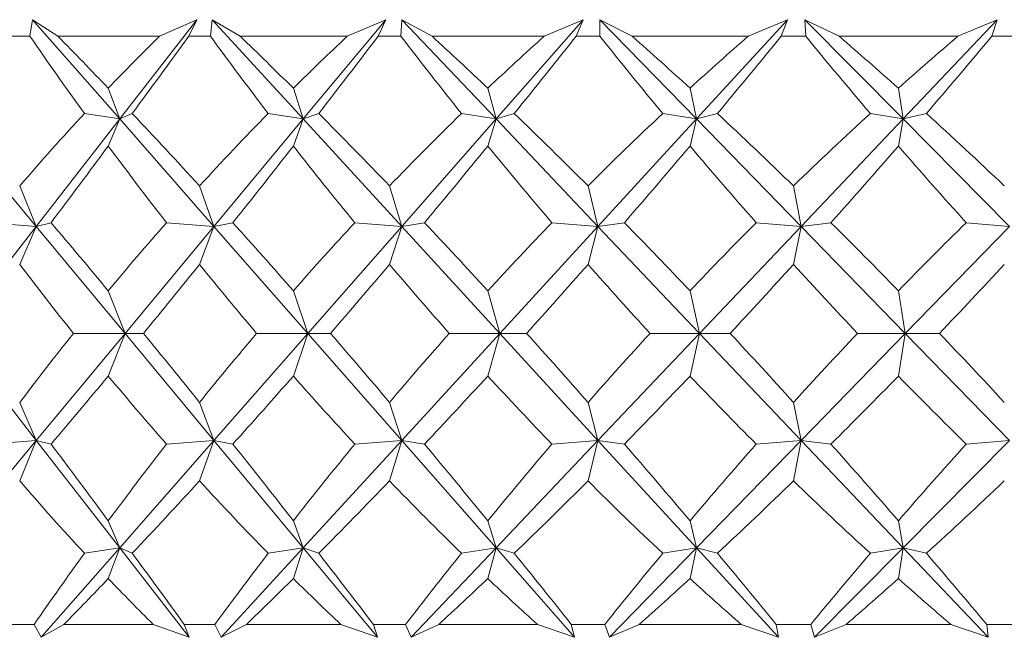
# Model space of a CAD drawing. Header units: inches. Extents: x -4.1 to 23, y -7 to 14.8.
# Tile 111 of 139: x 19.924 to 20.25, y 0.29 to 0.495. Entities that reach past the tile are written whole.
import ezdxf

# ---------------------------------------------------------------- set-up
doc = ezdxf.new("R2010")
doc.units = ezdxf.units.IN
doc.header["$MEASUREMENT"] = 0

msp = doc.modelspace()

# ---------------------------------------------------------------- linework, layer by layer
at = {"color": 7, "linetype": 'Continuous', "lineweight": 15}
for p, q in [((19.92714, 0.48933), (19.92801, 0.49484)), ((19.93643, 0.48933), (19.92801, 0.49484)), ((19.95689, 0.46192), (19.92801, 0.49484)), ((19.95689, 0.46192), (19.98247, 0.49484)), ((19.97005, 0.48933), (19.98247, 0.49484)), ((19.97975, 0.48933), (19.98247, 0.49484)), ((19.98697, 0.48933), (19.98754, 0.49484)), ((19.99682, 0.48933), (19.98754, 0.49484)), ((20.01772, 0.46192), (19.98754, 0.49484)), ((20.01772, 0.46192), (20.04506, 0.49484)), ((20.03232, 0.48933), (20.04506, 0.49484)), ((20.04253, 0.48933), (20.04506, 0.49484)), ((20.05011, 0.48933), (20.05038, 0.49484)), ((20.06044, 0.48933), (20.05038, 0.49484)), ((20.08161, 0.46192), (20.05038, 0.49484)), ((20.08161, 0.46192), (20.11049, 0.49484)), ((20.09755, 0.48933), (20.11049, 0.49484)), ((20.10817, 0.48933), (20.11049, 0.49484)), ((20.12679, 0.48933), (20.11603, 0.49484)), ((20.11607, 0.48933), (20.11603, 0.49484)), ((20.14807, 0.46192), (20.11603, 0.49484)), ((20.14807, 0.46192), (20.17824, 0.49484)), ((20.1652, 0.48933), (20.17824, 0.49484)), ((20.17616, 0.48933), (20.17824, 0.49484)), ((20.19533, 0.48933), (20.18395, 0.49484)), ((20.18429, 0.48933), (20.18395, 0.49484)), ((20.21653, 0.46192), (20.18395, 0.49484)), ((20.21653, 0.46192), (20.24777, 0.49484)), ((20.23473, 0.48933), (20.24777, 0.49484)), ((20.24594, 0.48933), (20.24777, 0.49484)), ((19.92714, 0.48933), (19.92034, 0.48933)), ((19.97005, 0.48933), (19.93643, 0.48933)), ((19.98697, 0.48933), (19.97975, 0.48933)), ((20.03232, 0.48933), (19.99682, 0.48933)), ((20.05011, 0.48933), (20.04253, 0.48933)), ((20.09755, 0.48933), (20.06044, 0.48933)), ((20.11607, 0.48933), (20.10817, 0.48933)), ((20.1652, 0.48933), (20.12679, 0.48933)), ((20.18429, 0.48933), (20.17616, 0.48933)), ((20.23473, 0.48933), (20.19533, 0.48933)), ((20.25424, 0.48933), (20.24594, 0.48933)), ((19.95689, 0.46192), (19.95309, 0.47212)), ((20.01772, 0.46192), (20.01445, 0.47212)), ((20.08161, 0.46192), (20.07889, 0.47212)), ((20.14807, 0.46192), (20.14592, 0.47212)), ((20.21653, 0.46192), (20.21497, 0.47212)), ((19.95689, 0.46192), (19.9452, 0.46374)), ((19.95689, 0.46192), (19.96105, 0.46374)), ((20.01772, 0.46192), (20.0061, 0.46374)), ((20.01772, 0.46192), (20.02285, 0.46374)), ((20.08161, 0.46192), (20.07017, 0.46374)), ((20.08161, 0.46192), (20.08767, 0.46374)), ((20.14807, 0.46192), (20.13688, 0.46374)), ((20.14807, 0.46192), (20.15499, 0.46374)), ((20.21653, 0.46192), (20.20569, 0.46374)), ((20.21653, 0.46192), (20.22427, 0.46374)), ((19.9292, 0.4263), (19.89961, 0.46192)), ((19.9292, 0.4263), (19.95689, 0.46192)), ((19.95689, 0.46192), (19.95309, 0.45295)), ((19.98813, 0.4263), (19.95689, 0.46192)), ((19.98813, 0.4263), (20.01772, 0.46192)), ((20.01772, 0.46192), (20.01445, 0.45295)), ((20.05037, 0.4263), (20.01772, 0.46192)), ((20.05037, 0.4263), (20.08161, 0.46192)), ((20.08161, 0.46192), (20.07889, 0.45295)), ((20.11541, 0.4263), (20.08161, 0.46192)), ((20.11541, 0.4263), (20.14807, 0.46192)), ((20.14807, 0.46192), (20.14592, 0.45295)), ((20.18274, 0.4263), (20.14807, 0.46192)), ((20.18274, 0.4263), (20.21653, 0.46192)), ((20.21653, 0.46192), (20.21497, 0.45295)), ((20.2518, 0.4263), (20.21653, 0.46192)), ((19.9292, 0.4263), (19.92373, 0.43972)), ((19.98813, 0.4263), (19.98335, 0.43972)), ((20.05037, 0.4263), (20.04632, 0.43972)), ((20.11541, 0.4263), (20.11212, 0.43972)), ((20.18274, 0.4263), (20.18022, 0.43972)), ((19.9292, 0.4263), (19.91344, 0.42753)), ((19.9292, 0.4263), (19.93415, 0.42753)), ((19.98813, 0.4263), (19.97241, 0.42753)), ((19.98813, 0.4263), (19.99441, 0.42753)), ((20.05037, 0.4263), (20.03481, 0.42753)), ((20.05037, 0.4263), (20.05792, 0.42753)), ((20.11541, 0.4263), (20.10014, 0.42753)), ((20.11541, 0.4263), (20.12417, 0.42753)), ((20.18274, 0.4263), (20.16787, 0.42753)), ((20.18274, 0.4263), (20.19263, 0.42753)), ((20.2518, 0.4263), (20.23746, 0.42753)), ((19.90162, 0.39082), (19.9292, 0.4263)), ((19.9292, 0.4263), (19.92373, 0.41371)), ((19.95866, 0.39082), (19.9292, 0.4263)), ((19.95866, 0.39082), (19.98813, 0.4263)), ((19.98813, 0.4263), (19.98335, 0.41371)), ((20.01925, 0.39082), (19.98813, 0.4263)), ((20.01925, 0.39082), (20.05037, 0.4263)), ((20.05037, 0.4263), (20.04632, 0.41371)), ((20.08289, 0.39082), (20.05037, 0.4263)), ((20.08289, 0.39082), (20.11541, 0.4263)), ((20.11541, 0.4263), (20.11212, 0.41371)), ((20.14907, 0.39082), (20.11541, 0.4263)), ((20.14907, 0.39082), (20.18274, 0.4263)), ((20.18274, 0.4263), (20.18022, 0.41371)), ((20.21727, 0.39082), (20.18274, 0.4263)), ((20.21727, 0.39082), (20.2518, 0.4263)), ((19.95866, 0.39082), (19.95309, 0.40496)), ((20.01925, 0.39082), (20.01445, 0.40496)), ((20.08289, 0.39082), (20.07889, 0.40496)), ((20.14907, 0.39082), (20.14592, 0.40496)), ((20.21727, 0.39082), (20.21497, 0.40496)), ((19.9292, 0.35534), (19.90162, 0.39082)), ((19.9292, 0.35534), (19.95866, 0.39082)), ((19.95866, 0.39082), (19.94156, 0.39082)), ((19.95866, 0.39082), (19.95309, 0.37668)), ((19.95866, 0.39082), (19.96476, 0.39082)), ((19.98813, 0.35534), (19.95866, 0.39082)), ((19.98813, 0.35534), (20.01925, 0.39082)), ((20.01925, 0.39082), (20.00225, 0.39082)), ((20.01925, 0.39082), (20.01445, 0.37668)), ((20.01925, 0.39082), (20.02676, 0.39082)), ((20.05037, 0.35534), (20.01925, 0.39082)), ((20.05037, 0.35534), (20.08289, 0.39082)), ((20.08289, 0.39082), (20.06614, 0.39082)), ((20.08289, 0.39082), (20.07889, 0.37668)), ((20.08289, 0.39082), (20.09175, 0.39082)), ((20.11541, 0.35534), (20.08289, 0.39082)), ((20.11541, 0.35534), (20.14907, 0.39082)), ((20.14907, 0.39082), (20.1327, 0.39082)), ((20.14907, 0.39082), (20.14592, 0.37668)), ((20.14907, 0.39082), (20.15921, 0.39082)), ((20.18274, 0.35534), (20.14907, 0.39082)), ((20.18274, 0.35534), (20.21727, 0.39082)), ((20.21727, 0.39082), (20.2014, 0.39082)), ((20.21727, 0.39082), (20.21497, 0.37668)), ((20.2518, 0.35534), (20.21727, 0.39082)), ((20.21727, 0.39082), (20.2286, 0.39082)), ((19.9292, 0.35534), (19.92373, 0.36793)), ((19.98813, 0.35534), (19.98335, 0.36793)), ((20.05037, 0.35534), (20.04632, 0.36793)), ((20.11541, 0.35534), (20.11212, 0.36793)), ((20.18274, 0.35534), (20.18022, 0.36793)), ((19.89961, 0.31972), (19.9292, 0.35534)), ((19.9292, 0.35534), (19.91344, 0.35412)), ((19.9292, 0.35534), (19.92373, 0.34193)), ((19.9292, 0.35534), (19.93415, 0.35412)), ((19.95689, 0.31972), (19.9292, 0.35534)), ((19.95689, 0.31972), (19.98813, 0.35534)), ((19.98813, 0.35534), (19.97241, 0.35412)), ((19.98813, 0.35534), (19.98335, 0.34193)), ((19.98813, 0.35534), (19.99441, 0.35412)), ((20.01772, 0.31972), (19.98813, 0.35534)), ((20.01772, 0.31972), (20.05037, 0.35534)), ((20.05037, 0.35534), (20.03481, 0.35412)), ((20.05037, 0.35534), (20.04632, 0.34193)), ((20.05037, 0.35534), (20.05792, 0.35412)), ((20.08161, 0.31972), (20.05037, 0.35534)), ((20.08161, 0.31972), (20.11541, 0.35534)), ((20.11541, 0.35534), (20.10014, 0.35412)), ((20.11541, 0.35534), (20.11212, 0.34193)), ((20.11541, 0.35534), (20.12417, 0.35412)), ((20.14807, 0.31972), (20.11541, 0.35534)), ((20.14807, 0.31972), (20.18274, 0.35534)), ((20.18274, 0.35534), (20.16787, 0.35412)), ((20.18274, 0.35534), (20.18022, 0.34193)), ((20.21653, 0.31972), (20.18274, 0.35534)), ((20.18274, 0.35534), (20.19263, 0.35412)), ((20.21653, 0.31972), (20.2518, 0.35534)), ((20.2518, 0.35534), (20.23746, 0.35412)), ((19.95689, 0.31972), (19.95309, 0.3287)), ((20.01772, 0.31972), (20.01445, 0.3287)), ((20.08161, 0.31972), (20.07889, 0.3287)), ((20.14807, 0.31972), (20.14592, 0.3287)), ((20.21653, 0.31972), (20.21497, 0.3287)), ((19.93085, 0.29004), (19.95689, 0.31972)), ((19.95689, 0.31972), (19.9452, 0.31791)), ((19.95689, 0.31972), (19.95309, 0.30952)), ((19.95689, 0.31972), (19.96105, 0.31791)), ((19.97995, 0.29004), (19.95689, 0.31972)), ((19.99051, 0.29004), (20.01772, 0.31972)), ((20.01772, 0.31972), (20.0061, 0.31791)), ((20.01772, 0.31972), (20.01445, 0.30952)), ((20.01772, 0.31972), (20.02285, 0.31791)), ((20.04237, 0.29004), (20.01772, 0.31972)), ((20.05346, 0.29004), (20.08161, 0.31972)), ((20.08161, 0.31972), (20.07017, 0.31791)), ((20.08161, 0.31972), (20.07889, 0.30952)), ((20.08161, 0.31972), (20.08767, 0.31791)), ((20.10765, 0.29004), (20.08161, 0.31972)), ((20.11918, 0.29004), (20.14807, 0.31972)), ((20.14807, 0.31972), (20.13688, 0.31791)), ((20.14807, 0.31972), (20.14592, 0.30952)), ((20.14807, 0.31972), (20.15499, 0.31791)), ((20.17527, 0.29004), (20.14807, 0.31972)), ((20.18715, 0.29004), (20.21653, 0.31972)), ((20.21653, 0.31972), (20.20569, 0.31791)), ((20.21653, 0.31972), (20.21497, 0.30952)), ((20.21653, 0.31972), (20.22427, 0.31791)), ((20.24469, 0.29004), (20.21653, 0.31972)), ((19.92853, 0.29433), (19.91896, 0.29433)), ((19.92853, 0.29433), (19.93085, 0.29004)), ((19.9384, 0.29433), (19.93085, 0.29004)), ((19.96801, 0.29433), (19.9384, 0.29433)), ((19.96801, 0.29433), (19.97995, 0.29004)), ((19.97828, 0.29433), (19.97995, 0.29004)), ((19.98845, 0.29433), (19.97828, 0.29433)), ((19.98845, 0.29433), (19.99051, 0.29004)), ((19.99891, 0.29433), (19.99051, 0.29004)), ((20.03017, 0.29433), (19.99891, 0.29433)), ((20.03017, 0.29433), (20.04237, 0.29004)), ((20.04099, 0.29433), (20.04237, 0.29004)), ((20.05166, 0.29433), (20.04099, 0.29433)), ((20.05166, 0.29433), (20.05346, 0.29004)), ((20.06264, 0.29433), (20.05346, 0.29004)), ((20.09531, 0.29433), (20.06264, 0.29433)), ((20.09531, 0.29433), (20.10765, 0.29004)), ((20.10657, 0.29433), (20.10765, 0.29004)), ((20.11767, 0.29433), (20.10657, 0.29433)), ((20.11767, 0.29433), (20.11918, 0.29004)), ((20.12907, 0.29433), (20.11918, 0.29004)), ((20.16289, 0.29433), (20.12907, 0.29433)), ((20.16289, 0.29433), (20.17527, 0.29004)), ((20.17451, 0.29433), (20.17527, 0.29004)), ((20.18595, 0.29433), (20.17451, 0.29433)), ((20.18595, 0.29433), (20.18715, 0.29004)), ((20.19767, 0.29433), (20.18715, 0.29004)), ((20.23236, 0.29433), (20.19767, 0.29433)), ((20.23236, 0.29433), (20.24469, 0.29004)), ((20.24425, 0.29433), (20.24469, 0.29004)), ((20.25593, 0.29433), (20.24425, 0.29433))]:
    msp.add_line(p, q, dxfattribs=at)
for centre, major_axis, ratio, start_param, end_param in [((20.39866, 1.50805), (-0.1356, 1.38348), 0.569884, 2.340959, 2.368624), ((20.39866, -0.72641), (-0.75233, 1.37765), 0.197452, 5.650053, 5.675355), ((20.39866, -0.72641), (-0.07766, 1.38492), 0.574922, 0.46819, 0.493493), ((20.39866, 1.50805), (0.78285, 1.3825), 0.119185, 3.926152, 3.953817), ((20.39866, 1.50805), (-0.2353, 1.37949), 0.554272, 2.302492, 2.330157), ((20.39866, -0.72641), (-0.73082, 1.3748), 0.236715, 5.63229, 5.657593), ((20.39866, -0.72641), (0.02969, 1.38553), 0.576997, 0.512782, 0.538085), ((20.39866, 1.50805), (0.7696, 1.38028), 0.158268, 3.946782, 3.974447), ((20.39866, 1.50805), (-0.32569, 1.37479), 0.531502, 2.271499, 2.299164), ((20.39866, -0.72641), (-0.70472, 1.37192), 0.275998, 5.616632, 5.641934), ((20.39866, -0.72641), (0.1356, 1.38348), 0.569884, 0.556214, 0.581516), ((20.39866, 1.50805), (0.75233, 1.37765), 0.197452, 3.966178, 3.993843), ((20.39866, 1.50805), (-0.40553, 1.37053), 0.503161, 2.248961, 2.276626), ((20.39866, -0.72641), (-0.6736, 1.36928), 0.315186, 5.603638, 5.62894), ((20.39866, -0.72641), (0.2353, 1.37949), 0.554272, 0.594681, 0.619983), ((20.39866, 1.50805), (0.73082, 1.3748), 0.236715, 3.98394, 4.011605), ((20.39866, 1.50805), (-0.47495, 1.36748), 0.470762, 2.234687, 2.262352), ((20.39866, -0.72641), (-0.63691, 1.36717), 0.354086, 5.593983, 5.619285), ((20.39866, -0.72641), (0.32569, 1.37479), 0.531502, 0.625674, 0.650976), ((20.39866, 1.50805), (0.70472, 1.37192), 0.275998, 3.999598, 4.027263), ((20.39866, -0.72641), (-0.07766, 1.38492), 0.574922, 0.505425, 0.538372), ((20.39866, -0.72641), (-0.75233, 1.37765), 0.197452, 5.605173, 5.63812), ((20.39866, -0.72641), (0.02969, 1.38553), 0.576997, 0.550017, 0.582965), ((20.39866, -0.72641), (-0.73082, 1.3748), 0.236715, 5.587411, 5.620358), ((20.39866, -0.72641), (0.1356, 1.38348), 0.569884, 0.593449, 0.626396), ((20.39866, -0.72641), (-0.70472, 1.37192), 0.275998, 5.571752, 5.604699), ((20.39866, -0.72641), (0.2353, 1.37949), 0.554272, 0.631916, 0.664863), ((20.39866, -0.72641), (-0.6736, 1.36928), 0.315186, 5.558758, 5.591705), ((20.39866, -0.72641), (0.32569, 1.37479), 0.531502, 0.662909, 0.695856), ((20.39866, -0.72641), (-0.63691, 1.36717), 0.354086, 5.549103, 5.58205), ((20.39866, 1.50805), (0.78285, 1.3825), 0.119185, 3.885427, 3.914219), ((20.39866, 1.50805), (-0.1356, 1.38348), 0.569884, 2.380557, 2.409349), ((20.39866, 1.50805), (0.7696, 1.38028), 0.158268, 3.906057, 3.934849), ((20.39866, 1.50805), (-0.2353, 1.37949), 0.554272, 2.34209, 2.370882), ((20.39866, 1.50805), (0.75233, 1.37765), 0.197452, 3.925453, 3.954245), ((20.39866, 1.50805), (-0.32569, 1.37479), 0.531502, 2.311097, 2.339889), ((20.39866, 1.50805), (0.73082, 1.3748), 0.236715, 3.943215, 3.972007), ((20.39866, 1.50805), (-0.40553, 1.37053), 0.503161, 2.288559, 2.317351), ((20.39866, 1.50805), (0.70472, 1.37192), 0.275998, 3.958874, 3.987666), ((20.39866, 1.50805), (-0.47495, 1.36748), 0.470762, 2.274285, 2.303077), ((20.39866, -0.72641), (-0.7696, 1.38028), 0.158268, 5.579689, 5.608481), ((20.39866, -0.72641), (0.02969, 1.38553), 0.576997, 0.599053, 0.627845), ((20.39866, -0.72641), (-0.75233, 1.37765), 0.197452, 5.560293, 5.589085), ((20.39866, -0.72641), (0.1356, 1.38348), 0.569884, 0.642484, 0.671276), ((20.39866, -0.72641), (-0.73082, 1.3748), 0.236715, 5.542531, 5.571323), ((20.39866, -0.72641), (0.2353, 1.37949), 0.554272, 0.680951, 0.709743), ((20.39866, -0.72641), (-0.70472, 1.37192), 0.275998, 5.526872, 5.555664), ((20.39866, -0.72641), (0.32569, 1.37479), 0.531502, 0.711944, 0.740736), ((20.39866, -0.72641), (-0.6736, 1.36928), 0.315186, 5.513878, 5.54267), ((20.39866, -0.72641), (0.40553, 1.37053), 0.503161, 0.734482, 0.763274), ((20.39866, 1.50805), (-0.02969, 1.38553), 0.576997, 2.468868, 2.496285), ((20.39866, 1.50805), (0.7696, 1.38028), 0.158268, 3.862552, 3.889969), ((20.39866, 1.50805), (-0.1356, 1.38348), 0.569884, 2.425437, 2.452854), ((20.39866, 1.50805), (0.75233, 1.37765), 0.197452, 3.881948, 3.909365), ((20.39866, 1.50805), (-0.2353, 1.37949), 0.554272, 2.38697, 2.414387), ((20.39866, 1.50805), (0.73082, 1.3748), 0.236715, 3.89971, 3.927127), ((20.39866, 1.50805), (-0.32569, 1.37479), 0.531502, 2.355977, 2.383394), ((20.39866, 1.50805), (0.70472, 1.37192), 0.275998, 3.915369, 3.942786), ((20.39866, 1.50805), (-0.40553, 1.37053), 0.503161, 2.333439, 2.360856), ((20.39866, 1.50805), (0.6736, 1.36928), 0.315186, 3.928363, 3.95578), ((20.39866, -0.72641), (0.02969, 1.38553), 0.576997, 0.645308, 0.672725), ((20.39866, -0.72641), (-0.7696, 1.38028), 0.158268, 5.534809, 5.562226), ((20.39866, -0.72641), (0.1356, 1.38348), 0.569884, 0.688739, 0.716156), ((20.39866, -0.72641), (-0.75233, 1.37765), 0.197452, 5.515413, 5.54283), ((20.39866, -0.72641), (0.2353, 1.37949), 0.554272, 0.727206, 0.754623), ((20.39866, -0.72641), (-0.73082, 1.3748), 0.236715, 5.497651, 5.525068), ((20.39866, -0.72641), (0.32569, 1.37479), 0.531502, 0.758199, 0.785616), ((20.39866, -0.72641), (-0.70472, 1.37192), 0.275998, 5.481992, 5.509409), ((20.39866, -0.72641), (0.40553, 1.37053), 0.503161, 0.780737, 0.808154), ((20.39866, -0.72641), (-0.6736, 1.36928), 0.315186, 5.468998, 5.496415), ((20.39866, 1.50805), (0.7696, 1.38028), 0.158268, 3.816297, 3.845089), ((20.39866, 1.50805), (-0.02969, 1.38553), 0.576997, 2.513748, 2.54254), ((20.39866, 1.50805), (0.75233, 1.37765), 0.197452, 3.835693, 3.864485), ((20.39866, 1.50805), (-0.1356, 1.38348), 0.569884, 2.470317, 2.499109), ((20.39866, 1.50805), (0.73082, 1.3748), 0.236715, 3.853455, 3.882247), ((20.39866, 1.50805), (-0.2353, 1.37949), 0.554272, 2.43185, 2.460642), ((20.39866, 1.50805), (0.70472, 1.37192), 0.275998, 3.869114, 3.897906), ((20.39866, 1.50805), (-0.32569, 1.37479), 0.531502, 2.400856, 2.429649), ((20.39866, 1.50805), (0.6736, 1.36928), 0.315186, 3.882108, 3.9109), ((20.39866, 1.50805), (-0.40553, 1.37053), 0.503161, 2.378319, 2.407111), ((20.39866, -0.72641), (-0.78285, 1.3825), 0.119185, 5.510559, 5.539351), ((20.39866, -0.72641), (0.1356, 1.38348), 0.569884, 0.732244, 0.761036), ((20.39866, -0.72641), (-0.7696, 1.38028), 0.158268, 5.489929, 5.518721), ((20.39866, -0.72641), (0.2353, 1.37949), 0.554272, 0.770711, 0.799503), ((20.39866, -0.72641), (-0.75233, 1.37765), 0.197452, 5.470533, 5.499325), ((20.39866, -0.72641), (0.32569, 1.37479), 0.531502, 0.801704, 0.830496), ((20.39866, -0.72641), (-0.73082, 1.3748), 0.236715, 5.452771, 5.481563), ((20.39866, -0.72641), (0.40553, 1.37053), 0.503161, 0.824242, 0.853034), ((20.39866, -0.72641), (-0.70472, 1.37192), 0.275998, 5.437112, 5.465904), ((20.39866, -0.72641), (0.47495, 1.36748), 0.470762, 0.838516, 0.867308), ((20.39866, 1.50805), (0.07766, 1.38492), 0.574922, 2.60322, 2.636168), ((20.39866, 1.50805), (0.75233, 1.37765), 0.197452, 3.786658, 3.819605), ((20.39866, 1.50805), (-0.02969, 1.38553), 0.576997, 2.558628, 2.591575), ((20.39866, 1.50805), (0.73082, 1.3748), 0.236715, 3.80442, 3.837367), ((20.39866, 1.50805), (-0.1356, 1.38348), 0.569884, 2.515196, 2.548144), ((20.39866, 1.50805), (0.70472, 1.37192), 0.275998, 3.820079, 3.853026), ((20.39866, 1.50805), (-0.2353, 1.37949), 0.554272, 2.47673, 2.509677), ((20.39866, 1.50805), (0.6736, 1.36928), 0.315186, 3.833073, 3.86602), ((20.39866, 1.50805), (-0.32569, 1.37479), 0.531502, 2.445736, 2.478684), ((20.39866, 1.50805), (0.63691, 1.36717), 0.354086, 3.842728, 3.875675), ((20.39866, -0.72641), (0.1356, 1.38348), 0.569884, 0.772968, 0.798485), ((20.39866, -0.72641), (-0.78285, 1.3825), 0.119185, 5.47311, 5.498626), ((20.39866, -0.72641), (0.2353, 1.37949), 0.554272, 0.811435, 0.836952), ((20.39866, -0.72641), (-0.7696, 1.38028), 0.158268, 5.45248, 5.477996), ((20.39866, -0.72641), (0.32569, 1.37479), 0.531502, 0.842429, 0.867945), ((20.39866, -0.72641), (-0.75233, 1.37765), 0.197452, 5.433084, 5.4586), ((20.39866, -0.72641), (0.40553, 1.37053), 0.503161, 0.864966, 0.890483), ((20.39866, -0.72641), (-0.73082, 1.3748), 0.236715, 5.415322, 5.440838), ((20.39866, -0.72641), (0.47495, 1.36748), 0.470762, 0.87924, 0.904757), ((20.39866, -0.72641), (-0.70472, 1.37192), 0.275998, 5.399664, 5.42518), ((20.39866, 1.50805), (0.75233, 1.37765), 0.197452, 3.752447, 3.774725), ((20.39866, 1.50805), (0.07766, 1.38492), 0.574922, 2.6481, 2.670379), ((20.39866, 1.50805), (0.73082, 1.3748), 0.236715, 3.770209, 3.792488), ((20.39866, 1.50805), (-0.02969, 1.38553), 0.576997, 2.603508, 2.625786), ((20.39866, 1.50805), (0.70472, 1.37192), 0.275998, 3.785868, 3.808146), ((20.39866, 1.50805), (-0.1356, 1.38348), 0.569884, 2.560076, 2.582355), ((20.39866, 1.50805), (0.6736, 1.36928), 0.315186, 3.798862, 3.82114), ((20.39866, 1.50805), (-0.2353, 1.37949), 0.554272, 2.521609, 2.543888), ((20.39866, 1.50805), (0.63691, 1.36717), 0.354086, 3.808517, 3.830795), ((20.39866, 1.50805), (-0.32569, 1.37479), 0.531502, 2.490616, 2.512895)]:
    msp.add_ellipse(centre, major_axis=major_axis, ratio=ratio, start_param=start_param, end_param=end_param, dxfattribs=at)

doc.saveas('drawing.dxf')
